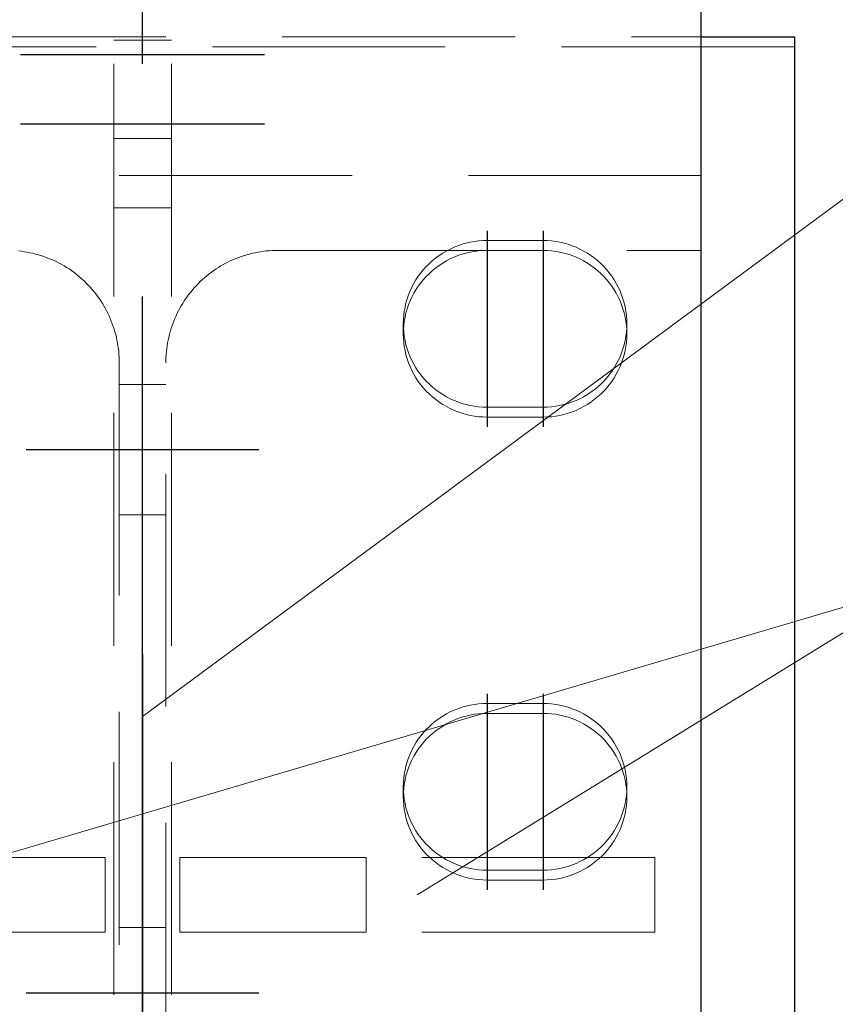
# Model space of a CAD drawing. Header units: millimetres. Extents: x 3515 to 4528, y 13642 to 14292.
# Tile 93 of 96: x 4472 to 4481, y 14209 to 14220. Entities that reach past the tile are written whole.
import ezdxf

# ---------------------------------------------------------------- set-up
doc = ezdxf.new("R2010")
doc.units = ezdxf.units.MM
doc.header["$LTSCALE"] = 10
doc.linetypes.add('HIDDEN', pattern=[0.375, 0.25, -0.125])
doc.linetypes.add('MITTE', pattern=[2, 1.25, -0.25, 0.25, -0.25])
for name, color, linetype, lineweight in [('PS_Hidden', 2, 'HIDDEN', 9), ('PS_Pos', 1, 'Continuous', 15), ('PS_SOLID', 7, 'Continuous', 30)]:
    doc.layers.add(name, color=color, linetype=linetype, lineweight=lineweight)
doc.layers.add('PS_MID', color=5, linetype='MITTE')
doc.layers.add('PS_SHAPE', color=3, linetype='Continuous')

# ---------------------------------------------------------------- blocks, each defined once
blk = doc.blocks.new('*X503')
at = {"layer": 'PS_Hidden', "color": 2, "linetype": 'HIDDEN'}
for p, q in [((4473.224, 14104.599), (4473.224, 14222.899)), ((4473.844, 14104.599), (4473.844, 14222.899)), ((4467.534, 14219.888), (4479.534, 14219.888)), ((4480.534, 14219.782), (4466.534, 14219.782)), ((4473.224, 14219.852), (4473.844, 14219.852)), ((4473.224, 14218.795), (4473.844, 14218.795)), ((4479.534, 14218.399), (4467.534, 14218.399)), ((4473.224, 14218.052), (4473.844, 14218.052)), ((4476.964, 14217.66), (4477.008, 14217.672)), ((4477.008, 14217.672), (4477.053, 14217.682)), ((4477.053, 14217.682), (4477.097, 14217.69)), ((4477.097, 14217.69), (4477.143, 14217.696)), ((4477.143, 14217.696), (4477.188, 14217.7)), ((4477.188, 14217.7), (4477.234, 14217.701)), ((4477.234, 14217.701), (4477.834, 14217.701)), ((4477.834, 14217.701), (4477.879, 14217.7)), ((4477.879, 14217.7), (4477.925, 14217.696)), ((4477.925, 14217.696), (4477.97, 14217.69)), ((4477.97, 14217.69), (4478.015, 14217.682)), ((4478.015, 14217.682), (4478.059, 14217.672)), ((4478.059, 14217.672), (4478.103, 14217.66)), ((4472.205, 14217.589), (4472.235, 14217.585)), ((4472.235, 14217.585), (4472.265, 14217.581)), ((4472.265, 14217.581), (4472.295, 14217.576)), ((4472.295, 14217.576), (4472.325, 14217.57)), ((4472.325, 14217.57), (4472.355, 14217.564)), ((4472.355, 14217.564), (4472.384, 14217.556)), ((4474.683, 14217.556), (4474.712, 14217.564)), ((4474.712, 14217.564), (4474.742, 14217.57)), ((4474.742, 14217.57), (4474.772, 14217.576)), ((4474.772, 14217.576), (4474.802, 14217.581)), ((4474.802, 14217.581), (4474.832, 14217.585)), ((4474.832, 14217.585), (4474.862, 14217.589)), ((4474.862, 14217.589), (4474.893, 14217.591)), ((4474.893, 14217.591), (4474.923, 14217.593)), ((4474.923, 14217.593), (4474.953, 14217.594)), ((4474.953, 14217.594), (4474.984, 14217.595)), ((4474.984, 14217.595), (4479.534, 14217.595)), ((4474.984, 14217.595), (4474.984, 14217.595)), ((4476.72, 14217.54), (4476.758, 14217.565)), ((4476.758, 14217.565), (4476.797, 14217.588)), ((4476.797, 14217.588), (4476.837, 14217.609)), ((4476.837, 14217.609), (4476.879, 14217.628)), ((4476.879, 14217.628), (4476.921, 14217.645)), ((4476.921, 14217.645), (4476.964, 14217.66)), ((4477.008, 14217.566), (4476.964, 14217.554)), ((4477.053, 14217.576), (4477.008, 14217.566)), ((4477.097, 14217.584), (4477.053, 14217.576)), ((4477.143, 14217.59), (4477.097, 14217.584)), ((4477.188, 14217.593), (4477.143, 14217.59)), ((4477.234, 14217.595), (4477.188, 14217.593)), ((4477.834, 14217.595), (4477.234, 14217.595)), ((4477.879, 14217.593), (4477.834, 14217.595)), ((4477.925, 14217.59), (4477.879, 14217.593)), ((4477.97, 14217.584), (4477.925, 14217.59)), ((4478.015, 14217.576), (4477.97, 14217.584)), ((4478.059, 14217.566), (4478.015, 14217.576)), ((4478.103, 14217.554), (4478.059, 14217.566)), ((4478.103, 14217.66), (4478.146, 14217.645)), ((4478.146, 14217.645), (4478.189, 14217.628)), ((4478.189, 14217.628), (4478.23, 14217.609)), ((4478.23, 14217.609), (4478.27, 14217.588)), ((4478.27, 14217.588), (4478.31, 14217.565)), ((4478.31, 14217.565), (4478.348, 14217.54)), ((4472.384, 14217.556), (4472.414, 14217.548)), ((4472.414, 14217.548), (4472.443, 14217.539)), ((4472.443, 14217.539), (4472.472, 14217.53)), ((4472.472, 14217.53), (4472.5, 14217.52)), ((4472.5, 14217.52), (4472.529, 14217.509)), ((4472.529, 14217.509), (4472.557, 14217.497)), ((4472.557, 14217.497), (4472.585, 14217.485)), ((4472.585, 14217.485), (4472.612, 14217.472)), ((4472.612, 14217.472), (4472.639, 14217.458)), ((4472.639, 14217.458), (4472.666, 14217.443)), ((4474.401, 14217.443), (4474.428, 14217.458)), ((4474.428, 14217.458), (4474.455, 14217.472)), ((4474.455, 14217.472), (4474.483, 14217.485)), ((4474.483, 14217.485), (4474.51, 14217.497)), ((4474.51, 14217.497), (4474.539, 14217.509)), ((4474.539, 14217.509), (4474.567, 14217.52)), ((4474.567, 14217.52), (4474.596, 14217.53)), ((4474.596, 14217.53), (4474.624, 14217.539)), ((4474.624, 14217.539), (4474.654, 14217.548)), ((4474.654, 14217.548), (4474.683, 14217.556)), ((4476.614, 14217.454), (4476.647, 14217.485)), ((4476.647, 14217.485), (4476.683, 14217.514)), ((4476.683, 14217.514), (4476.72, 14217.54)), ((4476.758, 14217.459), (4476.72, 14217.434)), ((4476.797, 14217.482), (4476.758, 14217.459)), ((4476.837, 14217.503), (4476.797, 14217.482)), ((4476.879, 14217.522), (4476.837, 14217.503)), ((4476.921, 14217.539), (4476.879, 14217.522)), ((4476.964, 14217.554), (4476.921, 14217.539)), ((4478.146, 14217.539), (4478.103, 14217.554)), ((4478.189, 14217.522), (4478.146, 14217.539)), ((4478.23, 14217.503), (4478.189, 14217.522)), ((4478.27, 14217.482), (4478.23, 14217.503)), ((4478.31, 14217.459), (4478.27, 14217.482)), ((4478.348, 14217.434), (4478.31, 14217.459)), ((4478.348, 14217.54), (4478.385, 14217.514)), ((4478.385, 14217.514), (4478.42, 14217.485)), ((4478.42, 14217.485), (4478.454, 14217.454)), ((4472.666, 14217.443), (4472.692, 14217.428)), ((4472.692, 14217.428), (4472.718, 14217.412)), ((4472.718, 14217.412), (4472.744, 14217.396)), ((4472.744, 14217.396), (4472.769, 14217.379)), ((4472.769, 14217.379), (4472.794, 14217.361)), ((4472.794, 14217.361), (4472.818, 14217.342)), ((4474.249, 14217.342), (4474.273, 14217.361)), ((4474.273, 14217.361), (4474.298, 14217.379)), ((4474.298, 14217.379), (4474.323, 14217.396)), ((4474.323, 14217.396), (4474.349, 14217.412)), ((4474.349, 14217.412), (4474.375, 14217.428)), ((4474.375, 14217.428), (4474.401, 14217.443)), ((4476.495, 14217.317), (4476.522, 14217.354)), ((4476.522, 14217.354), (4476.551, 14217.389)), ((4476.551, 14217.389), (4476.581, 14217.422)), ((4476.581, 14217.422), (4476.614, 14217.454)), ((4476.647, 14217.379), (4476.614, 14217.348)), ((4476.683, 14217.407), (4476.647, 14217.379)), ((4476.72, 14217.434), (4476.683, 14217.407)), ((4478.385, 14217.407), (4478.348, 14217.434)), ((4478.42, 14217.379), (4478.385, 14217.407)), ((4478.454, 14217.348), (4478.42, 14217.379)), ((4478.454, 14217.454), (4478.486, 14217.422)), ((4478.486, 14217.422), (4478.517, 14217.389)), ((4478.517, 14217.389), (4478.545, 14217.354)), ((4478.545, 14217.354), (4478.572, 14217.317)), ((4472.818, 14217.342), (4472.842, 14217.323)), ((4472.842, 14217.323), (4472.865, 14217.304)), ((4472.865, 14217.304), (4472.888, 14217.283)), ((4472.888, 14217.283), (4472.91, 14217.263)), ((4472.91, 14217.263), (4472.932, 14217.241)), ((4474.135, 14217.241), (4474.157, 14217.263)), ((4474.157, 14217.263), (4474.179, 14217.283)), ((4474.179, 14217.283), (4474.202, 14217.304)), ((4474.202, 14217.304), (4474.225, 14217.323)), ((4474.225, 14217.323), (4474.249, 14217.342)), ((4476.447, 14217.24), (4476.47, 14217.279)), ((4476.47, 14217.279), (4476.495, 14217.317)), ((4476.522, 14217.247), (4476.495, 14217.211)), ((4476.551, 14217.283), (4476.522, 14217.247)), ((4476.581, 14217.316), (4476.551, 14217.283)), ((4476.614, 14217.348), (4476.581, 14217.316)), ((4478.486, 14217.316), (4478.454, 14217.348)), ((4478.517, 14217.283), (4478.486, 14217.316)), ((4478.545, 14217.247), (4478.517, 14217.283)), ((4478.572, 14217.211), (4478.545, 14217.247)), ((4478.572, 14217.317), (4478.597, 14217.279)), ((4478.597, 14217.279), (4478.621, 14217.24)), ((4472.932, 14217.241), (4472.953, 14217.219)), ((4472.953, 14217.219), (4472.974, 14217.197)), ((4472.974, 14217.197), (4472.994, 14217.174)), ((4472.994, 14217.174), (4473.014, 14217.151)), ((4473.014, 14217.151), (4473.033, 14217.127)), ((4474.035, 14217.127), (4474.054, 14217.151)), ((4474.054, 14217.151), (4474.073, 14217.174)), ((4474.073, 14217.174), (4474.093, 14217.197)), ((4474.093, 14217.197), (4474.114, 14217.219)), ((4474.114, 14217.219), (4474.135, 14217.241)), ((4476.39, 14217.117), (4476.407, 14217.159)), ((4476.407, 14217.159), (4476.426, 14217.2)), ((4476.426, 14217.2), (4476.447, 14217.24)), ((4476.47, 14217.173), (4476.447, 14217.134)), ((4476.495, 14217.211), (4476.47, 14217.173)), ((4478.597, 14217.173), (4478.572, 14217.211)), ((4478.621, 14217.134), (4478.597, 14217.173)), ((4478.621, 14217.24), (4478.642, 14217.2)), ((4478.642, 14217.2), (4478.661, 14217.159)), ((4478.661, 14217.159), (4478.678, 14217.117)), ((4473.033, 14217.127), (4473.051, 14217.102)), ((4473.051, 14217.102), (4473.069, 14217.077)), ((4473.069, 14217.077), (4473.086, 14217.052)), ((4473.086, 14217.052), (4473.102, 14217.026)), ((4473.965, 14217.026), (4473.982, 14217.052)), ((4473.982, 14217.052), (4473.999, 14217.077)), ((4473.999, 14217.077), (4474.016, 14217.102)), ((4474.016, 14217.102), (4474.035, 14217.127)), ((4476.362, 14217.03), (4476.375, 14217.074)), ((4476.375, 14217.074), (4476.39, 14217.117)), ((4476.407, 14217.053), (4476.39, 14217.011)), ((4476.426, 14217.094), (4476.407, 14217.053)), ((4476.447, 14217.134), (4476.426, 14217.094)), ((4478.642, 14217.094), (4478.621, 14217.134)), ((4478.661, 14217.053), (4478.642, 14217.094)), ((4478.678, 14217.011), (4478.661, 14217.053)), ((4478.678, 14217.117), (4478.692, 14217.074)), ((4478.692, 14217.074), (4478.705, 14217.03)), ((4473.102, 14217.026), (4473.118, 14217)), ((4473.118, 14217), (4473.133, 14216.974)), ((4473.133, 14216.974), (4473.147, 14216.947)), ((4473.147, 14216.947), (4473.161, 14216.919)), ((4473.906, 14216.919), (4473.92, 14216.947)), ((4473.92, 14216.947), (4473.934, 14216.974)), ((4473.934, 14216.974), (4473.95, 14217)), ((4473.95, 14217), (4473.965, 14217.026)), ((4476.338, 14216.896), (4476.344, 14216.941)), ((4476.344, 14216.941), (4476.352, 14216.986)), ((4476.352, 14216.986), (4476.362, 14217.03)), ((4476.375, 14216.968), (4476.362, 14216.924)), ((4476.39, 14217.011), (4476.375, 14216.968)), ((4478.692, 14216.968), (4478.678, 14217.011)), ((4478.705, 14216.924), (4478.692, 14216.968)), ((4478.705, 14217.03), (4478.715, 14216.986)), ((4478.715, 14216.986), (4478.723, 14216.941)), ((4478.723, 14216.941), (4478.729, 14216.896)), ((4473.161, 14216.919), (4473.174, 14216.892)), ((4473.174, 14216.892), (4473.186, 14216.864)), ((4473.186, 14216.864), (4473.198, 14216.836)), ((4473.198, 14216.836), (4473.209, 14216.807)), ((4473.858, 14216.807), (4473.869, 14216.836)), ((4473.869, 14216.836), (4473.881, 14216.864)), ((4473.881, 14216.864), (4473.893, 14216.892)), ((4473.893, 14216.892), (4473.906, 14216.919)), ((4476.334, 14216.806), (4476.335, 14216.851)), ((4476.335, 14216.851), (4476.338, 14216.896)), ((4476.344, 14216.835), (4476.338, 14216.79)), ((4476.352, 14216.88), (4476.344, 14216.835)), ((4476.362, 14216.924), (4476.352, 14216.88)), ((4478.715, 14216.88), (4478.705, 14216.924)), ((4478.723, 14216.835), (4478.715, 14216.88)), ((4478.729, 14216.79), (4478.723, 14216.835)), ((4478.729, 14216.896), (4478.733, 14216.851)), ((4478.733, 14216.851), (4478.734, 14216.806)), ((4473.209, 14216.807), (4473.219, 14216.778)), ((4473.219, 14216.778), (4473.229, 14216.749)), ((4473.229, 14216.749), (4473.237, 14216.72)), ((4473.237, 14216.72), (4473.245, 14216.691)), ((4473.822, 14216.691), (4473.83, 14216.72)), ((4473.83, 14216.72), (4473.839, 14216.749)), ((4473.839, 14216.749), (4473.848, 14216.778)), ((4473.848, 14216.778), (4473.858, 14216.807)), ((4476.335, 14216.76), (4476.334, 14216.806)), ((4476.334, 14216.806), (4476.334, 14216.7)), ((4476.335, 14216.745), (4476.334, 14216.7)), ((4476.338, 14216.79), (4476.335, 14216.745)), ((4476.338, 14216.715), (4476.335, 14216.76)), ((4478.733, 14216.745), (4478.729, 14216.79)), ((4478.733, 14216.76), (4478.729, 14216.715)), ((4478.734, 14216.806), (4478.733, 14216.76)), ((4478.734, 14216.7), (4478.733, 14216.745)), ((4478.734, 14216.806), (4478.734, 14216.7)), ((4473.245, 14216.691), (4473.253, 14216.661)), ((4473.253, 14216.661), (4473.259, 14216.631)), ((4473.259, 14216.631), (4473.265, 14216.601)), ((4473.803, 14216.601), (4473.808, 14216.631)), ((4473.808, 14216.631), (4473.815, 14216.661)), ((4473.815, 14216.661), (4473.822, 14216.691)), ((4476.334, 14216.7), (4476.335, 14216.654)), ((4476.335, 14216.654), (4476.338, 14216.609)), ((4476.344, 14216.67), (4476.338, 14216.715)), ((4476.352, 14216.626), (4476.344, 14216.67)), ((4476.362, 14216.582), (4476.352, 14216.626)), ((4478.715, 14216.626), (4478.705, 14216.582)), ((4478.723, 14216.67), (4478.715, 14216.626)), ((4478.729, 14216.715), (4478.723, 14216.67)), ((4478.729, 14216.609), (4478.733, 14216.654)), ((4478.733, 14216.654), (4478.734, 14216.7)), ((4473.265, 14216.601), (4473.27, 14216.571)), ((4473.27, 14216.571), (4473.274, 14216.54)), ((4473.274, 14216.54), (4473.278, 14216.51)), ((4473.278, 14216.51), (4473.28, 14216.48)), ((4473.787, 14216.48), (4473.79, 14216.51)), ((4473.79, 14216.51), (4473.793, 14216.54)), ((4473.793, 14216.54), (4473.798, 14216.571)), ((4473.798, 14216.571), (4473.803, 14216.601)), ((4476.338, 14216.609), (4476.344, 14216.564)), ((4476.344, 14216.564), (4476.352, 14216.52)), ((4476.352, 14216.52), (4476.362, 14216.475)), ((4476.375, 14216.538), (4476.362, 14216.582)), ((4476.39, 14216.495), (4476.375, 14216.538)), ((4478.692, 14216.538), (4478.678, 14216.495)), ((4478.705, 14216.582), (4478.692, 14216.538)), ((4478.705, 14216.475), (4478.715, 14216.52)), ((4478.715, 14216.52), (4478.723, 14216.564)), ((4478.723, 14216.564), (4478.729, 14216.609)), ((4473.28, 14216.48), (4473.282, 14216.449)), ((4473.282, 14216.449), (4473.283, 14216.419)), ((4473.283, 14216.419), (4473.284, 14216.388)), ((4473.784, 14216.419), (4473.785, 14216.449)), ((4473.784, 14216.388), (4473.784, 14216.419)), ((4473.785, 14216.449), (4473.787, 14216.48)), ((4476.362, 14216.475), (4476.375, 14216.432)), ((4476.375, 14216.432), (4476.39, 14216.389)), ((4476.407, 14216.453), (4476.39, 14216.495)), ((4476.426, 14216.412), (4476.407, 14216.453)), ((4476.447, 14216.372), (4476.426, 14216.412)), ((4478.642, 14216.412), (4478.621, 14216.372)), ((4478.661, 14216.453), (4478.642, 14216.412)), ((4478.678, 14216.495), (4478.661, 14216.453)), ((4478.678, 14216.389), (4478.692, 14216.432)), ((4478.692, 14216.432), (4478.705, 14216.475)), ((4473.284, 14216.388), (4473.284, 14208.946)), ((4473.284, 14216.388), (4473.284, 14216.388)), ((4473.784, 14208.946), (4473.784, 14216.388)), ((4476.39, 14216.389), (4476.407, 14216.347)), ((4476.407, 14216.347), (4476.426, 14216.306)), ((4476.426, 14216.306), (4476.447, 14216.265)), ((4476.47, 14216.332), (4476.447, 14216.372)), ((4476.495, 14216.295), (4476.47, 14216.332)), ((4476.522, 14216.258), (4476.495, 14216.295)), ((4478.572, 14216.295), (4478.545, 14216.258)), ((4478.597, 14216.332), (4478.572, 14216.295)), ((4478.621, 14216.372), (4478.597, 14216.332)), ((4478.621, 14216.265), (4478.642, 14216.306)), ((4478.642, 14216.306), (4478.661, 14216.347)), ((4478.661, 14216.347), (4478.678, 14216.389)), ((4476.447, 14216.265), (4476.47, 14216.226)), ((4476.47, 14216.226), (4476.495, 14216.188)), ((4476.495, 14216.188), (4476.522, 14216.152)), ((4476.551, 14216.223), (4476.522, 14216.258)), ((4476.581, 14216.189), (4476.551, 14216.223)), ((4476.614, 14216.157), (4476.581, 14216.189)), ((4478.486, 14216.189), (4478.454, 14216.157)), ((4478.517, 14216.223), (4478.486, 14216.189)), ((4478.545, 14216.258), (4478.517, 14216.223)), ((4478.545, 14216.152), (4478.572, 14216.188)), ((4478.572, 14216.188), (4478.597, 14216.226)), ((4478.597, 14216.226), (4478.621, 14216.265)), ((4473.784, 14216.155), (4473.284, 14216.155)), ((4476.522, 14216.152), (4476.551, 14216.117)), ((4476.551, 14216.117), (4476.581, 14216.083)), ((4476.581, 14216.083), (4476.614, 14216.051)), ((4476.647, 14216.127), (4476.614, 14216.157)), ((4476.683, 14216.098), (4476.647, 14216.127)), ((4476.72, 14216.071), (4476.683, 14216.098)), ((4478.385, 14216.098), (4478.348, 14216.071)), ((4478.42, 14216.127), (4478.385, 14216.098)), ((4478.454, 14216.157), (4478.42, 14216.127)), ((4478.454, 14216.051), (4478.486, 14216.083)), ((4478.486, 14216.083), (4478.517, 14216.117)), ((4478.517, 14216.117), (4478.545, 14216.152)), ((4476.614, 14216.051), (4476.647, 14216.021)), ((4476.647, 14216.021), (4476.683, 14215.992)), ((4476.683, 14215.992), (4476.72, 14215.965)), ((4476.758, 14216.046), (4476.72, 14216.071)), ((4476.797, 14216.023), (4476.758, 14216.046)), ((4476.837, 14216.002), (4476.797, 14216.023)), ((4476.879, 14215.983), (4476.837, 14216.002)), ((4476.921, 14215.967), (4476.879, 14215.983)), ((4478.189, 14215.983), (4478.146, 14215.967)), ((4478.23, 14216.002), (4478.189, 14215.983)), ((4478.27, 14216.023), (4478.23, 14216.002)), ((4478.31, 14216.046), (4478.27, 14216.023)), ((4478.348, 14216.071), (4478.31, 14216.046)), ((4478.348, 14215.965), (4478.385, 14215.992)), ((4478.385, 14215.992), (4478.42, 14216.021)), ((4478.42, 14216.021), (4478.454, 14216.051)), ((4476.72, 14215.965), (4476.758, 14215.94)), ((4476.758, 14215.94), (4476.797, 14215.917)), ((4476.797, 14215.917), (4476.837, 14215.896)), ((4476.837, 14215.896), (4476.879, 14215.877)), ((4476.879, 14215.877), (4476.921, 14215.86)), ((4476.964, 14215.952), (4476.921, 14215.967)), ((4477.008, 14215.939), (4476.964, 14215.952)), ((4477.053, 14215.929), (4477.008, 14215.939)), ((4477.097, 14215.921), (4477.053, 14215.929)), ((4477.143, 14215.915), (4477.097, 14215.921)), ((4477.188, 14215.912), (4477.143, 14215.915)), ((4477.234, 14215.911), (4477.188, 14215.912)), ((4477.834, 14215.911), (4477.234, 14215.911)), ((4477.879, 14215.912), (4477.834, 14215.911)), ((4477.834, 14215.911), (4477.834, 14215.911)), ((4477.925, 14215.915), (4477.879, 14215.912)), ((4477.97, 14215.921), (4477.925, 14215.915)), ((4478.015, 14215.929), (4477.97, 14215.921)), ((4478.059, 14215.939), (4478.015, 14215.929)), ((4478.103, 14215.952), (4478.059, 14215.939)), ((4478.146, 14215.967), (4478.103, 14215.952)), ((4478.146, 14215.86), (4478.189, 14215.877)), ((4478.189, 14215.877), (4478.23, 14215.896)), ((4478.23, 14215.896), (4478.27, 14215.917)), ((4478.27, 14215.917), (4478.31, 14215.94)), ((4478.31, 14215.94), (4478.348, 14215.965)), ((4476.921, 14215.86), (4476.964, 14215.846)), ((4476.964, 14215.846), (4477.008, 14215.833)), ((4477.008, 14215.833), (4477.053, 14215.823)), ((4477.053, 14215.823), (4477.097, 14215.815)), ((4477.097, 14215.815), (4477.143, 14215.809)), ((4477.143, 14215.809), (4477.188, 14215.806)), ((4477.188, 14215.806), (4477.234, 14215.805)), ((4477.234, 14215.805), (4477.234, 14215.805)), ((4477.234, 14215.805), (4477.834, 14215.805)), ((4477.834, 14215.805), (4477.879, 14215.806)), ((4477.879, 14215.806), (4477.925, 14215.809)), ((4477.925, 14215.809), (4477.97, 14215.815)), ((4477.97, 14215.815), (4478.015, 14215.823)), ((4478.015, 14215.823), (4478.059, 14215.833)), ((4478.059, 14215.833), (4478.103, 14215.846)), ((4478.103, 14215.846), (4478.146, 14215.86)), ((4473.784, 14214.755), (4473.284, 14214.755)), ((4476.964, 14212.688), (4477.008, 14212.7)), ((4477.008, 14212.7), (4477.053, 14212.711)), ((4477.053, 14212.711), (4477.097, 14212.719)), ((4477.097, 14212.719), (4477.143, 14212.724)), ((4477.143, 14212.724), (4477.188, 14212.728)), ((4477.188, 14212.728), (4477.234, 14212.729)), ((4477.234, 14212.729), (4477.834, 14212.729)), ((4477.834, 14212.729), (4477.879, 14212.728)), ((4477.879, 14212.728), (4477.925, 14212.724)), ((4477.925, 14212.724), (4477.97, 14212.719)), ((4477.97, 14212.719), (4478.015, 14212.711)), ((4478.015, 14212.711), (4478.059, 14212.7)), ((4478.059, 14212.7), (4478.103, 14212.688)), ((4476.72, 14212.569), (4476.758, 14212.594)), ((4476.758, 14212.594), (4476.797, 14212.617)), ((4476.797, 14212.617), (4476.837, 14212.638)), ((4476.837, 14212.638), (4476.879, 14212.656)), ((4476.879, 14212.656), (4476.921, 14212.673)), ((4476.921, 14212.673), (4476.964, 14212.688)), ((4477.008, 14212.594), (4476.964, 14212.582)), ((4477.053, 14212.605), (4477.008, 14212.594)), ((4477.097, 14212.613), (4477.053, 14212.605)), ((4477.143, 14212.618), (4477.097, 14212.613)), ((4477.188, 14212.622), (4477.143, 14212.618)), ((4477.234, 14212.623), (4477.188, 14212.622)), ((4477.834, 14212.623), (4477.234, 14212.623)), ((4477.879, 14212.622), (4477.834, 14212.623)), ((4477.925, 14212.618), (4477.879, 14212.622)), ((4477.97, 14212.613), (4477.925, 14212.618)), ((4478.015, 14212.605), (4477.97, 14212.613)), ((4478.059, 14212.594), (4478.015, 14212.605)), ((4478.103, 14212.582), (4478.059, 14212.594)), ((4478.103, 14212.688), (4478.146, 14212.673)), ((4478.146, 14212.673), (4478.189, 14212.656)), ((4478.189, 14212.656), (4478.23, 14212.638)), ((4478.23, 14212.638), (4478.27, 14212.617)), ((4478.27, 14212.617), (4478.31, 14212.594)), ((4478.31, 14212.594), (4478.348, 14212.569)), ((4476.614, 14212.483), (4476.647, 14212.513)), ((4476.647, 14212.513), (4476.683, 14212.542)), ((4476.683, 14212.542), (4476.72, 14212.569)), ((4476.758, 14212.487), (4476.72, 14212.462)), ((4476.797, 14212.51), (4476.758, 14212.487)), ((4476.837, 14212.531), (4476.797, 14212.51)), ((4476.879, 14212.55), (4476.837, 14212.531)), ((4476.921, 14212.567), (4476.879, 14212.55)), ((4476.964, 14212.582), (4476.921, 14212.567)), ((4478.146, 14212.567), (4478.103, 14212.582)), ((4478.189, 14212.55), (4478.146, 14212.567)), ((4478.23, 14212.531), (4478.189, 14212.55)), ((4478.27, 14212.51), (4478.23, 14212.531)), ((4478.31, 14212.487), (4478.27, 14212.51)), ((4478.348, 14212.462), (4478.31, 14212.487)), ((4478.348, 14212.569), (4478.385, 14212.542)), ((4478.385, 14212.542), (4478.42, 14212.513)), ((4478.42, 14212.513), (4478.454, 14212.483)), ((4476.495, 14212.345), (4476.522, 14212.382)), ((4476.522, 14212.382), (4476.551, 14212.417)), ((4476.551, 14212.417), (4476.581, 14212.451)), ((4476.581, 14212.451), (4476.614, 14212.483)), ((4476.647, 14212.407), (4476.614, 14212.377)), ((4476.683, 14212.436), (4476.647, 14212.407)), ((4476.72, 14212.462), (4476.683, 14212.436)), ((4478.385, 14212.436), (4478.348, 14212.462)), ((4478.42, 14212.407), (4478.385, 14212.436)), ((4478.454, 14212.377), (4478.42, 14212.407)), ((4478.454, 14212.483), (4478.486, 14212.451)), ((4478.486, 14212.451), (4478.517, 14212.417)), ((4478.517, 14212.417), (4478.545, 14212.382)), ((4478.545, 14212.382), (4478.572, 14212.345)), ((4476.447, 14212.268), (4476.47, 14212.307)), ((4476.47, 14212.307), (4476.495, 14212.345)), ((4476.522, 14212.276), (4476.495, 14212.239)), ((4476.551, 14212.311), (4476.522, 14212.276)), ((4476.581, 14212.345), (4476.551, 14212.311)), ((4476.614, 14212.377), (4476.581, 14212.345)), ((4478.486, 14212.345), (4478.454, 14212.377)), ((4478.517, 14212.311), (4478.486, 14212.345)), ((4478.545, 14212.276), (4478.517, 14212.311)), ((4478.572, 14212.239), (4478.545, 14212.276)), ((4478.572, 14212.345), (4478.597, 14212.307)), ((4478.597, 14212.307), (4478.621, 14212.268)), ((4476.39, 14212.145), (4476.407, 14212.187)), ((4476.407, 14212.187), (4476.426, 14212.228)), ((4476.426, 14212.228), (4476.447, 14212.268)), ((4476.47, 14212.201), (4476.447, 14212.162)), ((4476.495, 14212.239), (4476.47, 14212.201)), ((4478.597, 14212.201), (4478.572, 14212.239)), ((4478.621, 14212.162), (4478.597, 14212.201)), ((4478.621, 14212.268), (4478.642, 14212.228)), ((4478.642, 14212.228), (4478.661, 14212.187)), ((4478.661, 14212.187), (4478.678, 14212.145)), ((4476.362, 14212.058), (4476.375, 14212.102)), ((4476.375, 14212.102), (4476.39, 14212.145)), ((4476.407, 14212.081), (4476.39, 14212.039)), ((4476.426, 14212.122), (4476.407, 14212.081)), ((4476.447, 14212.162), (4476.426, 14212.122)), ((4478.642, 14212.122), (4478.621, 14212.162)), ((4478.661, 14212.081), (4478.642, 14212.122)), ((4478.678, 14212.039), (4478.661, 14212.081)), ((4478.678, 14212.145), (4478.692, 14212.102)), ((4478.692, 14212.102), (4478.705, 14212.058)), ((4476.338, 14211.925), (4476.344, 14211.97)), ((4476.344, 14211.97), (4476.352, 14212.014)), ((4476.352, 14212.014), (4476.362, 14212.058)), ((4476.375, 14211.996), (4476.362, 14211.952)), ((4476.39, 14212.039), (4476.375, 14211.996)), ((4478.692, 14211.996), (4478.678, 14212.039)), ((4478.705, 14211.952), (4478.692, 14211.996)), ((4478.705, 14212.058), (4478.715, 14212.014)), ((4478.715, 14212.014), (4478.723, 14211.97)), ((4478.723, 14211.97), (4478.729, 14211.925)), ((4476.334, 14211.834), (4476.335, 14211.879)), ((4476.335, 14211.879), (4476.338, 14211.925)), ((4476.344, 14211.863), (4476.338, 14211.818)), ((4476.352, 14211.908), (4476.344, 14211.863)), ((4476.362, 14211.952), (4476.352, 14211.908)), ((4478.715, 14211.908), (4478.705, 14211.952)), ((4478.723, 14211.863), (4478.715, 14211.908)), ((4478.729, 14211.818), (4478.723, 14211.863)), ((4478.729, 14211.925), (4478.733, 14211.879)), ((4478.733, 14211.879), (4478.734, 14211.834)), ((4476.335, 14211.789), (4476.334, 14211.834)), ((4476.334, 14211.834), (4476.334, 14211.728)), ((4476.335, 14211.773), (4476.334, 14211.728)), ((4476.338, 14211.818), (4476.335, 14211.773)), ((4476.338, 14211.744), (4476.335, 14211.789)), ((4478.733, 14211.773), (4478.729, 14211.818)), ((4478.733, 14211.789), (4478.729, 14211.744)), ((4478.734, 14211.834), (4478.733, 14211.789)), ((4478.734, 14211.728), (4478.733, 14211.773)), ((4478.734, 14211.834), (4478.734, 14211.728)), ((4476.334, 14211.728), (4476.335, 14211.683)), ((4476.335, 14211.683), (4476.338, 14211.637)), ((4476.344, 14211.699), (4476.338, 14211.744)), ((4476.352, 14211.654), (4476.344, 14211.699)), ((4476.362, 14211.61), (4476.352, 14211.654)), ((4478.715, 14211.654), (4478.705, 14211.61)), ((4478.723, 14211.699), (4478.715, 14211.654)), ((4478.729, 14211.744), (4478.723, 14211.699)), ((4478.729, 14211.637), (4478.733, 14211.683)), ((4478.733, 14211.683), (4478.734, 14211.728)), ((4476.338, 14211.637), (4476.344, 14211.592)), ((4476.344, 14211.592), (4476.352, 14211.548)), ((4476.352, 14211.548), (4476.362, 14211.504)), ((4476.375, 14211.566), (4476.362, 14211.61)), ((4476.39, 14211.523), (4476.375, 14211.566)), ((4478.692, 14211.566), (4478.678, 14211.523)), ((4478.705, 14211.61), (4478.692, 14211.566)), ((4478.705, 14211.504), (4478.715, 14211.548)), ((4478.715, 14211.548), (4478.723, 14211.592)), ((4478.723, 14211.592), (4478.729, 14211.637)), ((4476.362, 14211.504), (4476.375, 14211.46)), ((4476.375, 14211.46), (4476.39, 14211.417)), ((4476.407, 14211.481), (4476.39, 14211.523)), ((4476.426, 14211.44), (4476.407, 14211.481)), ((4476.447, 14211.4), (4476.426, 14211.44)), ((4478.642, 14211.44), (4478.621, 14211.4)), ((4478.661, 14211.481), (4478.642, 14211.44)), ((4478.678, 14211.523), (4478.661, 14211.481)), ((4478.678, 14211.417), (4478.692, 14211.46)), ((4478.692, 14211.46), (4478.705, 14211.504)), ((4476.39, 14211.417), (4476.407, 14211.375)), ((4476.407, 14211.375), (4476.426, 14211.334)), ((4476.426, 14211.334), (4476.447, 14211.294)), ((4476.47, 14211.361), (4476.447, 14211.4)), ((4476.495, 14211.323), (4476.47, 14211.361)), ((4478.597, 14211.361), (4478.572, 14211.323)), ((4478.621, 14211.4), (4478.597, 14211.361)), ((4478.621, 14211.294), (4478.642, 14211.334)), ((4478.642, 14211.334), (4478.661, 14211.375)), ((4478.661, 14211.375), (4478.678, 14211.417)), ((4476.447, 14211.294), (4476.47, 14211.255)), ((4476.47, 14211.255), (4476.495, 14211.217)), ((4476.522, 14211.286), (4476.495, 14211.323)), ((4476.551, 14211.251), (4476.522, 14211.286)), ((4476.581, 14211.217), (4476.551, 14211.251)), ((4476.614, 14211.185), (4476.581, 14211.217)), ((4478.486, 14211.217), (4478.454, 14211.185)), ((4478.517, 14211.251), (4478.486, 14211.217)), ((4478.545, 14211.286), (4478.517, 14211.251)), ((4478.572, 14211.323), (4478.545, 14211.286)), ((4478.572, 14211.217), (4478.597, 14211.255)), ((4478.597, 14211.255), (4478.621, 14211.294)), ((4476.495, 14211.217), (4476.522, 14211.18)), ((4476.522, 14211.18), (4476.551, 14211.145)), ((4476.551, 14211.145), (4476.581, 14211.111)), ((4476.647, 14211.155), (4476.614, 14211.185)), ((4476.683, 14211.126), (4476.647, 14211.155)), ((4476.72, 14211.1), (4476.683, 14211.126)), ((4478.385, 14211.126), (4478.348, 14211.1)), ((4478.42, 14211.155), (4478.385, 14211.126)), ((4478.454, 14211.185), (4478.42, 14211.155)), ((4478.486, 14211.111), (4478.517, 14211.145)), ((4478.517, 14211.145), (4478.545, 14211.18)), ((4478.545, 14211.18), (4478.572, 14211.217)), ((4471.134, 14211.075), (4473.134, 14211.075)), ((4473.134, 14211.075), (4473.134, 14210.275)), ((4473.934, 14210.275), (4473.934, 14211.075)), ((4473.934, 14211.075), (4475.934, 14211.075)), ((4479.034, 14211.075), (4475.934, 14211.075)), ((4475.934, 14211.075), (4475.934, 14210.275)), ((4476.581, 14211.111), (4476.614, 14211.079)), ((4476.614, 14211.079), (4476.647, 14211.049)), ((4476.647, 14211.049), (4476.683, 14211.02)), ((4476.683, 14211.02), (4476.72, 14210.993)), ((4476.758, 14211.075), (4476.72, 14211.1)), ((4476.797, 14211.052), (4476.758, 14211.075)), ((4476.837, 14211.031), (4476.797, 14211.052)), ((4476.879, 14211.012), (4476.837, 14211.031)), ((4476.921, 14210.995), (4476.879, 14211.012)), ((4478.189, 14211.012), (4478.146, 14210.995)), ((4478.23, 14211.031), (4478.189, 14211.012)), ((4478.27, 14211.052), (4478.23, 14211.031)), ((4478.31, 14211.075), (4478.27, 14211.052)), ((4478.348, 14211.1), (4478.31, 14211.075)), ((4478.348, 14210.993), (4478.385, 14211.02)), ((4478.385, 14211.02), (4478.42, 14211.049)), ((4478.42, 14211.049), (4478.454, 14211.079)), ((4478.454, 14211.079), (4478.486, 14211.111)), ((4479.034, 14210.275), (4479.034, 14211.075)), ((4476.72, 14210.993), (4476.758, 14210.968)), ((4476.758, 14210.968), (4476.797, 14210.945)), ((4476.797, 14210.945), (4476.837, 14210.924)), ((4476.837, 14210.924), (4476.879, 14210.906)), ((4476.879, 14210.906), (4476.921, 14210.889)), ((4476.964, 14210.98), (4476.921, 14210.995)), ((4477.008, 14210.968), (4476.964, 14210.98)), ((4477.053, 14210.957), (4477.008, 14210.968)), ((4477.097, 14210.949), (4477.053, 14210.957)), ((4477.143, 14210.944), (4477.097, 14210.949)), ((4477.188, 14210.94), (4477.143, 14210.944)), ((4477.234, 14210.939), (4477.188, 14210.94)), ((4477.834, 14210.939), (4477.234, 14210.939)), ((4477.879, 14210.94), (4477.834, 14210.939)), ((4477.834, 14210.939), (4477.834, 14210.939)), ((4477.925, 14210.944), (4477.879, 14210.94)), ((4477.97, 14210.949), (4477.925, 14210.944)), ((4478.015, 14210.957), (4477.97, 14210.949)), ((4478.059, 14210.968), (4478.015, 14210.957)), ((4478.103, 14210.98), (4478.059, 14210.968)), ((4478.146, 14210.995), (4478.103, 14210.98)), ((4478.146, 14210.889), (4478.189, 14210.906)), ((4478.189, 14210.906), (4478.23, 14210.924)), ((4478.23, 14210.924), (4478.27, 14210.945)), ((4478.27, 14210.945), (4478.31, 14210.968)), ((4478.31, 14210.968), (4478.348, 14210.993)), ((4476.921, 14210.889), (4476.964, 14210.874)), ((4476.964, 14210.874), (4477.008, 14210.862)), ((4477.008, 14210.862), (4477.053, 14210.851)), ((4477.053, 14210.851), (4477.097, 14210.843)), ((4477.097, 14210.843), (4477.143, 14210.838)), ((4477.143, 14210.838), (4477.188, 14210.834)), ((4477.188, 14210.834), (4477.234, 14210.833)), ((4477.234, 14210.833), (4477.234, 14210.833)), ((4477.234, 14210.833), (4477.834, 14210.833)), ((4477.834, 14210.833), (4477.879, 14210.834)), ((4477.879, 14210.834), (4477.925, 14210.838)), ((4477.925, 14210.838), (4477.97, 14210.843)), ((4477.97, 14210.843), (4478.015, 14210.851)), ((4478.015, 14210.851), (4478.059, 14210.862)), ((4478.059, 14210.862), (4478.103, 14210.874)), ((4478.103, 14210.874), (4478.146, 14210.889)), ((4473.134, 14210.275), (4471.134, 14210.275)), ((4473.784, 14210.322), (4473.284, 14210.322)), ((4475.934, 14210.275), (4473.934, 14210.275)), ((4479.034, 14210.275), (4475.934, 14210.275))]:
    blk.add_line(p, q, dxfattribs=at)
at = {"layer": 'PS_MID', "color": 5, "linetype": 'MITTE'}
for p, q in [((4473.534, 14104.599), (4473.534, 14227.899)), ((4474.844, 14219.695), (4472.224, 14219.695)), ((4474.844, 14218.952), (4472.224, 14218.952)), ((4477.234, 14217.806), (4477.234, 14215.7)), ((4477.834, 14217.806), (4477.834, 14215.7)), ((4472.284, 14215.455), (4474.784, 14215.455)), ((4473.534, 14213.262), (4473.534, 14199.769)), ((4477.234, 14212.834), (4477.234, 14210.728)), ((4477.834, 14212.834), (4477.834, 14210.728)), ((4472.284, 14209.622), (4474.784, 14209.622))]:
    blk.add_line(p, q, dxfattribs=at)
at = {"layer": 'PS_SOLID', "color": 7, "linetype": 'Continuous'}
for p, q in [((4479.534, 14104.599), (4479.534, 14222.899)), ((4479.534, 14219.888), (4480.534, 14219.888)), ((4480.534, 14219.888), (4480.534, 14195.228))]:
    blk.add_line(p, q, dxfattribs=at)
blk = doc.blocks.new('*X508')
at = {"color": 1}
blk.add_line((4470.584, 14210.675), (4481.91, 14214.015), dxfattribs=at)
blk = doc.blocks.new('*X509')
at = {"color": 1}
blk.add_line((4476.484, 14210.675), (4481.91, 14214.015), dxfattribs=at)
blk = doc.blocks.new('*X510')
at = {"color": 1}
blk.add_line((4473.534, 14212.589), (4483.105, 14219.66), dxfattribs=at)

msp = doc.modelspace()

# ---------------------------------------------------------------- block references
at = {"layer": 'PS_Pos'}
for name in ['*X510', '*X508', '*X509']:
    msp.add_blockref(name, (0, 0), dxfattribs=at)
at = {"layer": 'PS_SHAPE', "color": 3}
msp.add_blockref('*X503', (0, 0), dxfattribs=at)

doc.saveas('drawing.dxf')
